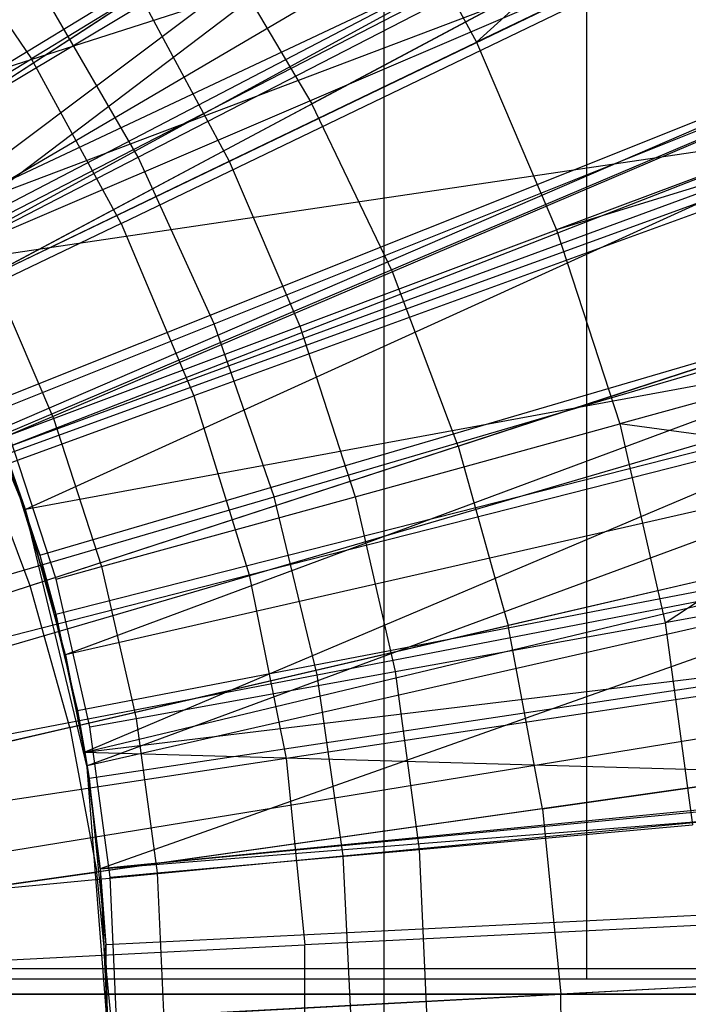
# Model space of a CAD drawing. Extents: x 0.1 to 16.1, y -7.1 to 6.9.
# Tile 93 of 118: x 9.027 to 9.424, y -0.091 to 0.495. Entities that reach past the tile are written whole.
import ezdxf

# ---------------------------------------------------------------- set-up
doc = ezdxf.new("R2010")
doc.units = 0
doc.header["$LTSCALE"] = 2.54
doc.layers.get('0').update_dxf_attribs({"color": 13, "linetype": 'CONTINUOUS'})

# ---------------------------------------------------------------- blocks, each defined once
blk = doc.blocks.new('DROPS_WOOD_A_PM_STL')
at = {"color": 0}
for p, q in [((9.96493, 1.0748, 13.79815), (8.46117, 0.0949, 14.34866)), ((9.96493, 1.0748, 13.79815), (8.46117, 0.0949, 14.34866)), ((10.01966, 0.98643, 13.7982), (8.47224, 0.07704, 14.34866)), ((10.01966, 0.98643, 13.7982), (8.47224, 0.07704, 14.34866)), ((10.06484, 0.90584, 13.79824), (8.48138, 0.06074, 14.34867)), ((10.06484, 0.90584, 13.79824), (8.48138, 0.06074, 14.34867)), ((9.49629, 0.75407, 2.59026), (9.03369, 0.4713, 2.43029)), ((9.49629, 0.75407, 2.59026), (9.03369, 0.4713, 2.43029)), ((10.14509, 0.73943, 13.79832), (8.49761, 0.02709, 14.34869)), ((10.14509, 0.73943, 13.79832), (8.49761, 0.02709, 14.34869)), ((10.14964, 0.72882, 13.79833), (8.49761, 0.02709, 14.34869)), ((10.14964, 0.72882, 13.79833), (8.49761, 0.02709, 14.34869)), ((9.3636, 0.73005, 26.24057), (9.3636, -0.06995, 26.24098)), ((9.3636, 0.73005, 26.24057), (9.3636, -0.06995, 26.24098)), ((9.3636, 0.72401, 14.51839), (9.3636, -0.07599, 14.5188)), ((9.3636, 0.72401, 14.51839), (9.3636, -0.07599, 14.5188)), ((9.24324, 0.70722, 38.72641), (9.24324, -0.09278, 38.72682)), ((9.24324, 0.70722, 38.72641), (9.24324, -0.09278, 38.72682)), ((9.24324, 0.70382, 32.12433), (9.24324, -0.09618, 32.12474)), ((9.24324, 0.70382, 32.12433), (9.24324, -0.09618, 32.12474)), ((8.93254, 0.41541, 13.9218), (9.39785, 0.69968, 13.77276)), ((8.93254, 0.41541, 13.9218), (9.39785, 0.69968, 13.77276)), ((8.9587, 0.36996, 13.92182), (9.39785, 0.69968, 13.77276)), ((8.9587, 0.36996, 13.92182), (9.39785, 0.69968, 13.77276)), ((9.379, 0.67058, 13.97484), (8.96582, 0.35665, 14.08518)), ((9.379, 0.67058, 13.97484), (8.96582, 0.35665, 14.08518)), ((9.08698, 0.37345, 2.43034), (9.57542, 0.60875, 2.59033)), ((9.08698, 0.37345, 2.43034), (9.57542, 0.60875, 2.59033)), ((9.4216, 0.59437, 13.97488), (8.96582, 0.35665, 14.08518)), ((9.4216, 0.59437, 13.97488), (8.96582, 0.35665, 14.08518)), ((9.4216, 0.59437, 13.97488), (8.97022, 0.34811, 14.08518)), ((9.4216, 0.59437, 13.97488), (8.97022, 0.34811, 14.08518)), ((9.29816, 0.48112, 14.02184), (9.4216, 0.59437, 13.97488)), ((9.29816, 0.48112, 14.02184), (9.4216, 0.59437, 13.97488)), ((9.24067, 0.58796, 14.02178), (9.29816, 0.48112, 14.02184)), ((9.24067, 0.58796, 14.02178), (9.29816, 0.48112, 14.02184)), ((9.43274, 0.56852, 14.0866), (9.20046, 0.44455, 14.16866)), ((9.43274, 0.56852, 14.0866), (9.20046, 0.44455, 14.16866)), ((8.9587, 0.36996, 13.92182), (9.47149, 0.56446, 13.77283)), ((8.9587, 0.36996, 13.92182), (9.47149, 0.56446, 13.77283)), ((8.97093, 0.56336, 2.43024), (9.03369, 0.4713, 2.43029)), ((8.97093, 0.56336, 2.43024), (9.03369, 0.4713, 2.43029)), ((8.98017, 0.32794, 13.92185), (9.47149, 0.56446, 13.77283)), ((8.98017, 0.32794, 13.92185), (9.47149, 0.56446, 13.77283)), ((9.44334, 0.55101, 13.9749), (8.97022, 0.34811, 14.08518)), ((9.44334, 0.55101, 13.9749), (8.97022, 0.34811, 14.08518)), ((9.44334, 0.55101, 13.9749), (9.29816, 0.48112, 14.02184)), ((9.44334, 0.55101, 13.9749), (9.29816, 0.48112, 14.02184)), ((10.2187, 0.54508, 13.79842), (8.51249, -0.01222, 14.34871)), ((10.2187, 0.54508, 13.79842), (8.51249, -0.01222, 14.34871)), ((9.14406, 0.53993, 14.16861), (8.91999, 0.39391, 14.23969)), ((9.14406, 0.53993, 14.16861), (8.91999, 0.39391, 14.23969)), ((9.14406, 0.53993, 14.16861), (9.20046, 0.44455, 14.16866)), ((9.14406, 0.53993, 14.16861), (9.20046, 0.44455, 14.16866)), ((8.96645, 0.42415, 14.08968), (9.10068, 0.50434, 14.06052)), ((8.96645, 0.42415, 14.08968), (9.10068, 0.50434, 14.06052)), ((9.10068, 0.50434, 14.06052), (9.15124, 0.41039, 14.06057)), ((9.10068, 0.50434, 14.06052), (9.15124, 0.41039, 14.06057)), ((9.15124, 0.41039, 14.06057), (9.29816, 0.48112, 14.02184)), ((9.15124, 0.41039, 14.06057), (9.29816, 0.48112, 14.02184)), ((9.29816, 0.48112, 14.02184), (9.34585, 0.36957, 14.0219)), ((9.29816, 0.48112, 14.02184), (9.34585, 0.36957, 14.0219)), ((10.23921, 0.47888, 13.79846), (8.51664, -0.0256, 14.34872)), ((10.23921, 0.47888, 13.79846), (8.51664, -0.0256, 14.34872)), ((8.56015, 0.18187, 2.32293), (9.03369, 0.4713, 2.43029)), ((8.56015, 0.18187, 2.32293), (9.03369, 0.4713, 2.43029)), ((9.08698, 0.37345, 2.43034), (9.03369, 0.4713, 2.43029)), ((9.08698, 0.37345, 2.43034), (9.03369, 0.4713, 2.43029)), ((9.63969, 0.45628, 2.59041), (9.13026, 0.27078, 2.43039)), ((9.63969, 0.45628, 2.59041), (9.13026, 0.27078, 2.43039)), ((9.49054, 0.44787, 14.08666), (9.24833, 0.34462, 14.16871)), ((9.49054, 0.44787, 14.08666), (9.24833, 0.34462, 14.16871)), ((8.96451, 0.31862, 14.23973), (9.20046, 0.44455, 14.16866)), ((8.96451, 0.31862, 14.23973), (9.20046, 0.44455, 14.16866)), ((9.24833, 0.34462, 14.16871), (9.20046, 0.44455, 14.16866)), ((9.24833, 0.34462, 14.16871), (9.20046, 0.44455, 14.16866)), ((8.97022, 0.34811, 14.08518), (9.4967, 0.42616, 13.97497)), ((8.97022, 0.34811, 14.08518), (9.4967, 0.42616, 13.97497)), ((9.4967, 0.42616, 13.97497), (9.01764, 0.23958, 14.08524)), ((9.4967, 0.42616, 13.97497), (9.01764, 0.23958, 14.08524)), ((9.01886, 0.23615, 13.92189), (9.53129, 0.42259, 13.7729)), ((9.01886, 0.23615, 13.92189), (9.53129, 0.42259, 13.7729)), ((9.4967, 0.42616, 13.97497), (9.34585, 0.36957, 14.0219)), ((9.4967, 0.42616, 13.97497), (9.34585, 0.36957, 14.0219)), ((9.50008, 0.41707, 13.97497), (9.01764, 0.23958, 14.08524)), ((9.50008, 0.41707, 13.97497), (9.01764, 0.23958, 14.08524)), ((9.50008, 0.41707, 13.97497), (9.03022, 0.20326, 14.08526)), ((9.50008, 0.41707, 13.97497), (9.03022, 0.20326, 14.08526)), ((9.50008, 0.41707, 13.97497), (9.34585, 0.36957, 14.0219)), ((9.50008, 0.41707, 13.97497), (9.34585, 0.36957, 14.0219)), ((9.01035, 0.34256, 14.08972), (9.15124, 0.41039, 14.06057)), ((9.01035, 0.34256, 14.08972), (9.15124, 0.41039, 14.06057)), ((9.15124, 0.41039, 14.06057), (9.19317, 0.31229, 14.06062)), ((9.15124, 0.41039, 14.06057), (9.19317, 0.31229, 14.06062)), ((9.08698, 0.37345, 2.43034), (8.58698, 0.1326, 2.32296)), ((9.08698, 0.37345, 2.43034), (8.58698, 0.1326, 2.32296)), ((9.08698, 0.37345, 2.43034), (9.13026, 0.27078, 2.43039)), ((9.08698, 0.37345, 2.43034), (9.13026, 0.27078, 2.43039)), ((9.19317, 0.31229, 14.06062), (9.34585, 0.36957, 14.0219)), ((9.19317, 0.31229, 14.06062), (9.34585, 0.36957, 14.0219)), ((9.34585, 0.36957, 14.0219), (9.38334, 0.25418, 14.02196)), ((9.34585, 0.36957, 14.0219), (9.38334, 0.25418, 14.02196)), ((10.27147, 0.35602, 13.79852), (8.52316, -0.05045, 14.34873)), ((10.27147, 0.35602, 13.79852), (8.52316, -0.05045, 14.34873)), ((9.03022, 0.2024, 12.40149), (8.97022, 0.34724, 12.40141)), ((9.03022, 0.2024, 12.40149), (8.97022, 0.34724, 12.40141)), ((9.24833, 0.34462, 14.16871), (9.0023, 0.23973, 14.23977)), ((9.24833, 0.34462, 14.16871), (9.0023, 0.23973, 14.23977)), ((9.01035, 0.34256, 14.08972), (9.04677, 0.25736, 14.08976)), ((9.01035, 0.34256, 14.08972), (9.04677, 0.25736, 14.08976)), ((9.28731, 0.2409, 14.16877), (9.24833, 0.34462, 14.16871)), ((9.28731, 0.2409, 14.16877), (9.24833, 0.34462, 14.16871)), ((9.28731, 0.2409, 14.16877), (9.5376, 0.32265, 14.08672)), ((9.28731, 0.2409, 14.16877), (9.5376, 0.32265, 14.08672)), ((9.04677, 0.25736, 14.08976), (9.19317, 0.31229, 14.06062)), ((9.04677, 0.25736, 14.08976), (9.19317, 0.31229, 14.06062)), ((9.19317, 0.31229, 14.06062), (9.22614, 0.21082, 14.06068)), ((9.19317, 0.31229, 14.06062), (9.22614, 0.21082, 14.06068)), ((9.53866, 0.29703, 13.97503), (9.03022, 0.20326, 14.08526)), ((9.53866, 0.29703, 13.97503), (9.03022, 0.20326, 14.08526)), ((9.53866, 0.29703, 13.97503), (9.05407, 0.11684, 14.0853)), ((9.53866, 0.29703, 13.97503), (9.05407, 0.11684, 14.0853)), ((9.1631, 0.1643, 2.43044), (9.68847, 0.29816, 2.59049)), ((9.1631, 0.1643, 2.43044), (9.68847, 0.29816, 2.59049)), ((9.53866, 0.29703, 13.97503), (9.38334, 0.25418, 14.02196)), ((9.53866, 0.29703, 13.97503), (9.38334, 0.25418, 14.02196)), ((9.04822, 0.14097, 13.92194), (9.57668, 0.27546, 13.77298)), ((9.04822, 0.14097, 13.92194), (9.57668, 0.27546, 13.77298)), ((9.57668, 0.27546, 13.77298), (9.06549, 0.05888, 13.92198)), ((9.57668, 0.27546, 13.77298), (9.06549, 0.05888, 13.92198)), ((8.60877, 0.08091, 2.32299), (9.13026, 0.27078, 2.43039)), ((8.60877, 0.08091, 2.32299), (9.13026, 0.27078, 2.43039)), ((9.13026, 0.27078, 2.43039), (9.1631, 0.1643, 2.43044)), ((9.13026, 0.27078, 2.43039), (9.1631, 0.1643, 2.43044)), ((9.00755, 0.26585, 14.08522), (9.03865, 0.176, 14.08527)), ((9.0205, 0.2475, 14.09418), (9.04677, 0.25736, 14.08976)), ((9.0205, 0.2475, 14.09418), (9.04677, 0.25736, 14.08976)), ((9.04677, 0.25736, 14.08976), (9.0754, 0.16924, 14.08981)), ((9.04677, 0.25736, 14.08976), (9.0754, 0.16924, 14.08981)), ((9.22614, 0.21082, 14.06068), (9.38334, 0.25418, 14.02196)), ((9.22614, 0.21082, 14.06068), (9.38334, 0.25418, 14.02196)), ((9.38334, 0.25418, 14.02196), (9.41033, 0.13591, 14.02202)), ((9.55525, 0.23118, 13.97507), (9.38334, 0.25418, 14.02196)), ((9.55525, 0.23118, 13.97507), (9.38334, 0.25418, 14.02196)), ((9.38334, 0.25418, 14.02196), (9.41033, 0.13591, 14.02202)), ((9.04836, 0.16177, 14.09423), (9.0205, 0.2475, 14.09418)), ((9.04836, 0.16177, 14.09423), (9.0205, 0.2475, 14.09418)), ((9.28731, 0.2409, 14.16877), (9.03307, 0.15785, 14.23981)), ((9.28731, 0.2409, 14.16877), (9.03307, 0.15785, 14.23981)), ((9.28731, 0.2409, 14.16877), (9.31711, 0.13417, 14.16882)), ((9.28731, 0.2409, 14.16877), (9.31711, 0.13417, 14.16882)), ((9.03307, 0.15785, 14.23981), (9.0023, 0.23973, 14.23977)), ((9.03307, 0.15785, 14.23981), (9.0023, 0.23973, 14.23977)), ((9.03022, 0.20326, 14.08526), (9.01764, 0.23958, 14.08524)), ((9.03022, 0.20326, 14.08526), (9.01764, 0.23958, 14.08524)), ((9.01764, 0.23958, 14.08524), (9.03022, 0.2024, 12.40149)), ((9.01764, 0.23958, 14.08524), (9.03022, 0.2024, 12.40149)), ((9.03865, 0.176, 14.08527), (9.01886, 0.23615, 13.92189)), ((9.03865, 0.176, 14.08527), (9.01886, 0.23615, 13.92189)), ((9.01886, 0.23615, 13.92189), (9.04822, 0.14097, 13.92194)), ((9.01886, 0.23615, 13.92189), (9.04822, 0.14097, 13.92194)), ((9.55525, 0.23118, 13.97507), (9.05407, 0.11684, 14.0853)), ((9.55525, 0.23118, 13.97507), (9.05407, 0.11684, 14.0853)), ((9.55525, 0.23118, 13.97507), (9.06682, 0.05082, 14.08534)), ((9.55525, 0.23118, 13.97507), (9.06682, 0.05082, 14.08534)), ((9.41033, 0.13591, 14.02202), (9.55525, 0.23118, 13.97507)), ((9.41033, 0.13591, 14.02202), (9.55525, 0.23118, 13.97507)), ((10.30059, 0.20875, 13.7986), (8.52905, -0.08023, 14.34875)), ((10.30059, 0.20875, 13.7986), (8.52905, -0.08023, 14.34875)), ((9.0754, 0.16924, 14.08981), (9.22614, 0.21082, 14.06068)), ((9.0754, 0.16924, 14.08981), (9.22614, 0.21082, 14.06068)), ((9.22614, 0.21082, 14.06068), (9.24988, 0.10681, 14.06073)), ((9.22614, 0.21082, 14.06068), (9.24988, 0.10681, 14.06073)), ((9.03022, 0.20326, 14.08526), (9.03022, 0.2024, 12.40149)), ((9.05407, 0.11684, 14.0853), (9.03022, 0.20326, 14.08526)), ((9.03022, 0.20326, 14.08526), (9.03022, 0.2024, 12.40149)), ((9.05407, 0.11684, 14.0853), (9.03022, 0.20326, 14.08526)), ((9.05407, 0.11684, 14.0853), (9.03022, 0.2024, 12.40149)), ((9.06682, 0.04995, 12.40157), (9.03022, 0.2024, 12.40149)), ((9.05407, 0.11684, 14.0853), (9.03022, 0.2024, 12.40149)), ((9.06682, 0.04995, 12.40157), (9.03022, 0.2024, 12.40149)), ((9.57357, 0.1938, 14.08679), (9.31711, 0.13417, 14.16882)), ((9.57357, 0.1938, 14.08679), (9.31711, 0.13417, 14.16882)), ((9.03865, 0.176, 14.08527), (9.06106, 0.0836, 14.08532)), ((9.03865, 0.176, 14.08527), (9.04822, 0.14097, 13.92194)), ((9.03865, 0.176, 14.08527), (9.04822, 0.14097, 13.92194)), ((8.6253, 0.02731, 2.32301), (9.1631, 0.1643, 2.43044)), ((8.6253, 0.02731, 2.32301), (9.1631, 0.1643, 2.43044)), ((9.04836, 0.16177, 14.09423), (9.0754, 0.16924, 14.08981)), ((9.04836, 0.16177, 14.09423), (9.0754, 0.16924, 14.08981)), ((9.56888, 0.16465, 13.9751), (9.06682, 0.05082, 14.08534)), ((9.56888, 0.16465, 13.9751), (9.06682, 0.05082, 14.08534)), ((9.56888, 0.16465, 13.9751), (9.07459, -0.01051, 14.08537)), ((9.56888, 0.16465, 13.9751), (9.07459, -0.01051, 14.08537)), ((9.0754, 0.16924, 14.08981), (9.09602, 0.0789, 14.08985)), ((9.0754, 0.16924, 14.08981), (9.09602, 0.0789, 14.08985)), ((9.1631, 0.1643, 2.43044), (9.18518, 0.05509, 2.4305)), ((9.1631, 0.1643, 2.43044), (9.18518, 0.05509, 2.4305)), ((9.56888, 0.16465, 13.9751), (9.41033, 0.13591, 14.02202)), ((9.56888, 0.16465, 13.9751), (9.41033, 0.13591, 14.02202)), ((10.30757, 0.16308, 13.79862), (8.53046, -0.08947, 14.34875)), ((10.30757, 0.16308, 13.79862), (8.53046, -0.08947, 14.34875)), ((9.06842, 0.07389, 14.09427), (9.04836, 0.16177, 14.09423)), ((9.06842, 0.07389, 14.09427), (9.04836, 0.16177, 14.09423)), ((9.03307, 0.15785, 14.23981), (8.77463, 0.07342, 14.29985)), ((9.03307, 0.15785, 14.23981), (8.77463, 0.07342, 14.29985)), ((9.05659, 0.0736, 14.23986), (9.03307, 0.15785, 14.23981)), ((9.05659, 0.0736, 14.23986), (9.03307, 0.15785, 14.23981)), ((9.06106, 0.0836, 14.08532), (9.04822, 0.14097, 13.92194)), ((9.04822, 0.14097, 13.92194), (9.06549, 0.05888, 13.92198)), ((9.06106, 0.0836, 14.08532), (9.04822, 0.14097, 13.92194)), ((9.04822, 0.14097, 13.92194), (9.06549, 0.05888, 13.92198)), ((9.72125, 0.13597, 2.59058), (9.18518, 0.05509, 2.4305)), ((9.72125, 0.13597, 2.59058), (9.18518, 0.05509, 2.4305)), ((9.24988, 0.10681, 14.06073), (9.41033, 0.13591, 14.02202)), ((9.24988, 0.10681, 14.06073), (9.41033, 0.13591, 14.02202)), ((9.41033, 0.13591, 14.02202), (9.42662, 0.01568, 14.02208)), ((9.41033, 0.13591, 14.02202), (9.42662, 0.01568, 14.02208)), ((9.05659, 0.0736, 14.23986), (9.31711, 0.13417, 14.16882)), ((9.05659, 0.0736, 14.23986), (9.31711, 0.13417, 14.16882)), ((9.33748, 0.02526, 14.16888), (9.31711, 0.13417, 14.16882)), ((9.33748, 0.02526, 14.16888), (9.31711, 0.13417, 14.16882)), ((9.06549, 0.05888, 13.92198), (9.60718, 0.12454, 13.77305)), ((9.06549, 0.05888, 13.92198), (9.60718, 0.12454, 13.77305)), ((9.06796, 0.04335, 13.92199), (9.60718, 0.12454, 13.77305)), ((9.06796, 0.04335, 13.92199), (9.60718, 0.12454, 13.77305)), ((9.06682, 0.05082, 14.08534), (9.05407, 0.11684, 14.0853)), ((9.06682, 0.05082, 14.08534), (9.05407, 0.11684, 14.0853)), ((9.05407, 0.11684, 14.0853), (9.06682, 0.04995, 12.40157)), ((9.05407, 0.11684, 14.0853), (9.06682, 0.04995, 12.40157)), ((9.09602, 0.0789, 14.08985), (9.24988, 0.10681, 14.06073)), ((9.09602, 0.0789, 14.08985), (9.24988, 0.10681, 14.06073)), ((9.24988, 0.10681, 14.06073), (9.2642, 0.00109, 14.06078)), ((9.24988, 0.10681, 14.06073), (9.2642, 0.00109, 14.06078)), ((9.06106, 0.0836, 14.08532), (9.06549, 0.05897, 14.08533)), ((9.06106, 0.0836, 14.08532), (9.06549, 0.05888, 13.92198)), ((9.06106, 0.0836, 14.08532), (9.06549, 0.05888, 13.92198)), ((9.06842, 0.07389, 14.09427), (9.09602, 0.0789, 14.08985)), ((9.06842, 0.07389, 14.09427), (9.09602, 0.0789, 14.08985)), ((9.09602, 0.0789, 14.08985), (9.10846, -0.01292, 14.0899)), ((9.09602, 0.0789, 14.08985), (9.10846, -0.01292, 14.0899)), ((9.05659, 0.0736, 14.23986), (8.79177, 0.01202, 14.29988)), ((9.05659, 0.0736, 14.23986), (8.79177, 0.01202, 14.29988)), ((9.05659, 0.0736, 14.23986), (9.07268, -0.01238, 14.2399)), ((9.05659, 0.0736, 14.23986), (9.07268, -0.01238, 14.2399)), ((9.08052, -0.01543, 14.09432), (9.06842, 0.07389, 14.09427)), ((9.08052, -0.01543, 14.09432), (9.06842, 0.07389, 14.09427)), ((9.06549, 0.05897, 14.08533), (9.07459, -0.01051, 14.08537)), ((9.06549, 0.05897, 14.08533), (9.06796, 0.04335, 13.92199)), ((9.06549, 0.05897, 14.08533), (9.06796, 0.04335, 13.92199)), ((9.06549, 0.05897, 14.08533), (9.06549, 0.05888, 13.92198)), ((9.06549, 0.05897, 14.08533), (9.06549, 0.05888, 13.92198)), ((9.06549, 0.05888, 13.92198), (9.06796, 0.04335, 13.92199)), ((9.06549, 0.05888, 13.92198), (9.06796, 0.04335, 13.92199)), ((9.33748, 0.02526, 14.16888), (9.59817, 0.0623, 14.08686)), ((9.33748, 0.02526, 14.16888), (9.59817, 0.0623, 14.08686)), ((9.18518, 0.05509, 2.4305), (8.63642, -0.02768, 2.32304)), ((9.18518, 0.05509, 2.4305), (8.63642, -0.02768, 2.32304)), ((9.18518, 0.05509, 2.4305), (9.19628, -0.05578, 2.43056)), ((9.18518, 0.05509, 2.4305), (9.19628, -0.05578, 2.43056)), ((9.07459, -0.01051, 14.08537), (9.06682, 0.05082, 14.08534)), ((9.06682, 0.05082, 14.08534), (9.06682, 0.04995, 12.40157)), ((9.06682, 0.05082, 14.08534), (9.06682, 0.04995, 12.40157)), ((9.07459, -0.01051, 14.08537), (9.06682, 0.05082, 14.08534)), ((9.07459, -0.01051, 14.08537), (9.06682, 0.04995, 12.40157)), ((9.07912, -0.10635, 12.40165), (9.06682, 0.04995, 12.40157)), ((9.07459, -0.01051, 14.08537), (9.06682, 0.04995, 12.40157)), ((9.07912, -0.10635, 12.40165), (9.06682, 0.04995, 12.40157)), ((9.07459, -0.01051, 14.08537), (9.06796, 0.04335, 13.92199)), ((9.06796, 0.04335, 13.92199), (9.07788, -0.05576, 13.92204)), ((9.07459, -0.01051, 14.08537), (9.06796, 0.04335, 13.92199)), ((9.06796, 0.04335, 13.92199), (9.07788, -0.05576, 13.92204)), ((9.5862, 0.03976, 13.97517), (9.07459, -0.01051, 14.08537)), ((9.5862, 0.03976, 13.97517), (9.07459, -0.01051, 14.08537)), ((9.07459, -0.01051, 14.08537), (9.5871, 0.0301, 13.97517)), ((9.07459, -0.01051, 14.08537), (9.5871, 0.0301, 13.97517)), ((9.33748, 0.02526, 14.16888), (9.07268, -0.01238, 14.2399)), ((9.33748, 0.02526, 14.16888), (9.07268, -0.01238, 14.2399)), ((9.33748, 0.02526, 14.16888), (9.34829, -0.08502, 14.16893)), ((9.33748, 0.02526, 14.16888), (9.34829, -0.08502, 14.16893)), ((9.2642, 0.00109, 14.06078), (9.42662, 0.01568, 14.02208)), ((9.2642, 0.00109, 14.06078), (9.42662, 0.01568, 14.02208)), ((9.10846, -0.01292, 14.0899), (9.2642, 0.00109, 14.06078)), ((9.10846, -0.01292, 14.0899), (9.2642, 0.00109, 14.06078)), ((9.2642, 0.00109, 14.06078), (9.26898, -0.10549, 14.06084)), ((9.2642, 0.00109, 14.06078), (9.26898, -0.10549, 14.06084)), ((9.07459, -0.01051, 14.08537), (9.07912, -0.10548, 14.08542)), ((9.07459, -0.01051, 14.08537), (9.07912, -0.10635, 12.40165)), ((9.07459, -0.01051, 14.08537), (9.07912, -0.10548, 14.08542)), ((9.07459, -0.01051, 14.08537), (9.07912, -0.10635, 12.40165)), ((9.07459, -0.01051, 14.08537), (9.07788, -0.05576, 13.92204)), ((9.07459, -0.01051, 14.08537), (9.07912, -0.10548, 14.08542)), ((9.07459, -0.01051, 14.08537), (9.07788, -0.05576, 13.92204)), ((8.8035, -0.05065, 14.29992), (9.07268, -0.01238, 14.2399)), ((8.8035, -0.05065, 14.29992), (9.07268, -0.01238, 14.2399)), ((9.08121, -0.09944, 14.23994), (9.07268, -0.01238, 14.2399)), ((9.08121, -0.09944, 14.23994), (9.07268, -0.01238, 14.2399)), ((9.08052, -0.01543, 14.09432), (9.10846, -0.01292, 14.0899)), ((9.08052, -0.01543, 14.09432), (9.10846, -0.01292, 14.0899)), ((9.08456, -0.10548, 14.09437), (9.08052, -0.01543, 14.09432)), ((9.08456, -0.10548, 14.09437), (9.08052, -0.01543, 14.09432)), ((9.10846, -0.01292, 14.0899), (9.11262, -0.10548, 14.08995)), ((9.10846, -0.01292, 14.0899), (9.11262, -0.10548, 14.08995)), ((9.62251, -0.02866, 13.77313), (9.07788, -0.05576, 13.92204)), ((9.62251, -0.02866, 13.77313), (9.07788, -0.05576, 13.92204)), ((9.73773, -0.02867, 2.59066), (9.19628, -0.05578, 2.43056)), ((9.73773, -0.02867, 2.59066), (9.19628, -0.05578, 2.43056)), ((10.32671, -0.03227, 13.79872), (8.53434, -0.12897, 14.34877)), ((10.32671, -0.03227, 13.79872), (8.53434, -0.12897, 14.34877)), ((8.642, -0.0835, 2.32307), (9.19628, -0.05578, 2.43056)), ((8.642, -0.0835, 2.32307), (9.19628, -0.05578, 2.43056)), ((9.07912, -0.10548, 14.08542), (9.07788, -0.05576, 13.92204)), ((9.07788, -0.05576, 13.92204), (9.07788, -0.15537, 13.92209)), ((9.07912, -0.10548, 14.08542), (9.07788, -0.05576, 13.92204)), ((9.07788, -0.05576, 13.92204), (9.07788, -0.15537, 13.92209)), ((9.19628, -0.1672, 2.43061), (9.19628, -0.05578, 2.43056)), ((9.19628, -0.1672, 2.43061), (9.19628, -0.05578, 2.43056)), ((9.3636, -0.06995, 26.24098), (8.63361, -0.06989, 26.3543)), ((9.3636, -0.06995, 26.24098), (8.63361, -0.06989, 26.3543)), ((10.07413, -0.07005, 26.03882), (9.3636, -0.06995, 26.24098)), ((10.07413, -0.07005, 26.03882), (9.3636, -0.06995, 26.24098)), ((8.63361, -0.07605, 14.40549), (9.3636, -0.07599, 14.5188)), ((8.63361, -0.07605, 14.40549), (9.3636, -0.07599, 14.5188)), ((9.61122, -0.07084, 14.08693), (9.34829, -0.08502, 14.16893)), ((9.61122, -0.07084, 14.08693), (9.34829, -0.08502, 14.16893)), ((9.3636, -0.07599, 14.5188), (10.07413, -0.07589, 14.72097)), ((9.3636, -0.07599, 14.5188), (10.07413, -0.07589, 14.72097)), ((8.77459, -0.08498, 39.35462), (9.44808, -0.08498, 39.17416)), ((9.44808, -0.08498, 31.65662), (8.77459, -0.08498, 31.47616)), ((9.44808, -0.08498, 31.65662), (8.77459, -0.08498, 31.47616)), ((8.77459, -0.08498, 39.35462), (9.44808, -0.08498, 39.17416)), ((9.79146, -0.08498, 27.60061), (8.81815, -0.08498, 27.44952)), ((8.81815, -0.08498, 43.38127), (9.79146, -0.08498, 43.23018)), ((8.81815, -0.08498, 43.38127), (9.79146, -0.08498, 43.23018)), ((9.79146, -0.08498, 27.60061), (8.81815, -0.08498, 27.44952)), ((9.08121, -0.09944, 14.23994), (9.34829, -0.08502, 14.16893)), ((9.08121, -0.09944, 14.23994), (9.34829, -0.08502, 14.16893)), ((9.34945, -0.19582, 14.16899), (9.34829, -0.08502, 14.16893)), ((9.34945, -0.19582, 14.16899), (9.34829, -0.08502, 14.16893))]:
    blk.add_line(p, q, dxfattribs=at)

msp = doc.modelspace()

# ---------------------------------------------------------------- linework, layer by layer
at = {"color": 0}
for p, q in [((9.09708, 0.41278, 2.27905), (9.59392, 0.66898, 2.41562)), ((9.09708, 0.41278, 2.27905), (9.59392, 0.66898, 2.41562)), ((9.46773, 0.60988, 13.96212), (8.92051, 0.43468, 14.08514)), ((9.46773, 0.60988, 13.96212), (8.92051, 0.43468, 14.08514)), ((8.9587, 0.37005, 14.08517), (9.46773, 0.60988, 13.96212)), ((8.9587, 0.37005, 14.08517), (9.46773, 0.60988, 13.96212)), ((8.96805, 0.35234, 14.08518), (9.46773, 0.60988, 13.96212)), ((8.96805, 0.35234, 14.08518), (9.46773, 0.60988, 13.96212)), ((9.14232, 0.31372, 2.2791), (9.66125, 0.52154, 2.4157)), ((9.14232, 0.31372, 2.2791), (9.66125, 0.52154, 2.4157)), ((9.09708, 0.41278, 2.27905), (9.04263, 0.50708, 2.279)), ((9.09708, 0.41278, 2.27905), (9.04263, 0.50708, 2.279)), ((9.00755, 0.26585, 14.08522), (9.52945, 0.47473, 13.96219)), ((9.00755, 0.26585, 14.08522), (9.52945, 0.47473, 13.96219)), ((8.59089, 0.15177, 2.19665), (9.09708, 0.41278, 2.27905)), ((8.59089, 0.15177, 2.19665), (9.09708, 0.41278, 2.27905)), ((9.14232, 0.31372, 2.2791), (9.09708, 0.41278, 2.27905)), ((9.14232, 0.31372, 2.2791), (9.09708, 0.41278, 2.27905)), ((9.17794, 0.21082, 2.27915), (9.71427, 0.36837, 2.41578)), ((9.17794, 0.21082, 2.27915), (9.71427, 0.36837, 2.41578)), ((9.03865, 0.176, 14.08527), (9.57804, 0.33432, 13.96227)), ((9.03865, 0.176, 14.08527), (9.57804, 0.33432, 13.96227)), ((8.61361, 0.10202, 2.19667), (9.14232, 0.31372, 2.2791)), ((8.61361, 0.10202, 2.19667), (9.14232, 0.31372, 2.2791)), ((9.17794, 0.21082, 2.27915), (9.14232, 0.31372, 2.2791)), ((9.17794, 0.21082, 2.27915), (9.14232, 0.31372, 2.2791)), ((9.00755, 0.26585, 14.08522), (9.03865, 0.176, 14.08527)), ((9.20361, 0.10499, 2.2792), (9.75248, 0.21085, 2.41586)), ((9.20361, 0.10499, 2.2792), (9.75248, 0.21085, 2.41586)), ((8.6315, 0.05033, 2.1967), (9.17794, 0.21082, 2.27915)), ((8.6315, 0.05033, 2.1967), (9.17794, 0.21082, 2.27915)), ((9.20361, 0.10499, 2.2792), (9.17794, 0.21082, 2.27915)), ((9.20361, 0.10499, 2.2792), (9.17794, 0.21082, 2.27915)), ((9.06106, 0.0836, 14.08532), (9.61307, 0.18993, 13.96234)), ((9.06106, 0.0836, 14.08532), (9.61307, 0.18993, 13.96234)), ((9.06549, 0.05897, 14.08533), (9.61307, 0.18993, 13.96234)), ((9.06549, 0.05897, 14.08533), (9.61307, 0.18993, 13.96234)), ((9.03865, 0.176, 14.08527), (9.06106, 0.0836, 14.08532)), ((8.6444, -0.00283, 2.19673), (9.20361, 0.10499, 2.2792)), ((8.6444, -0.00283, 2.19673), (9.20361, 0.10499, 2.2792)), ((9.2191, -0.00279, 2.27926), (9.20361, 0.10499, 2.2792)), ((9.2191, -0.00279, 2.27926), (9.20361, 0.10499, 2.2792)), ((9.06106, 0.0836, 14.08532), (9.06549, 0.05897, 14.08533)), ((9.06549, 0.05897, 14.08533), (9.63421, 0.04287, 13.96242)), ((9.06549, 0.05897, 14.08533), (9.63421, 0.04287, 13.96242)), ((9.06549, 0.05897, 14.08533), (9.07459, -0.01051, 14.08537)), ((9.2191, -0.00279, 2.27926), (9.77555, 0.05041, 2.41594)), ((9.2191, -0.00279, 2.27926), (9.77555, 0.05041, 2.41594)), ((9.63421, 0.04287, 13.96242), (9.07459, -0.01051, 14.08537)), ((9.63421, 0.04287, 13.96242), (9.07459, -0.01051, 14.08537)), ((8.65218, -0.05697, 2.19676), (9.2191, -0.00279, 2.27926)), ((8.65218, -0.05697, 2.19676), (9.2191, -0.00279, 2.27926)), ((9.22429, -0.11157, 2.27932), (9.2191, -0.00279, 2.27926)), ((9.22429, -0.11157, 2.27932), (9.2191, -0.00279, 2.27926)), ((9.07459, -0.01051, 14.08537), (9.07912, -0.10548, 14.08542))]:
    msp.add_line(p, q, dxfattribs=at)

# ---------------------------------------------------------------- block references
msp.add_blockref('DROPS_WOOD_A_PM_STL', (0, 0), dxfattribs=at)

doc.saveas('drawing.dxf')
